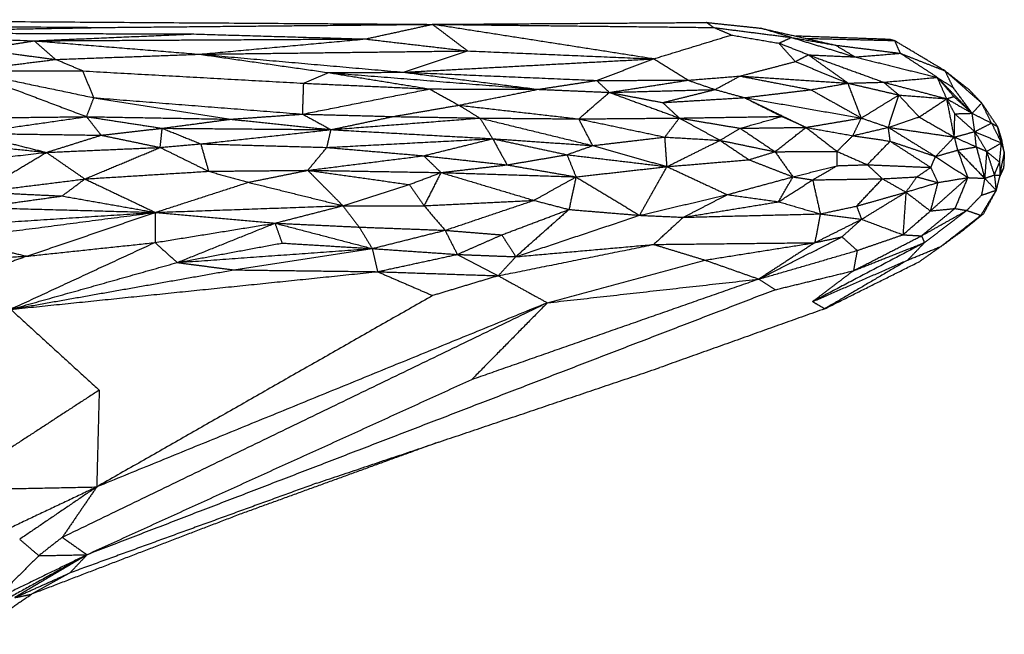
# Model space of a CAD drawing. Header units: millimetres. Extents: x 37.9 to 74.1, y 0 to 92.1.
# Tile 51 of 51: x 66.1 to 74.1, y 87.1 to 92.1. Entities that reach past the tile are written whole.
import ezdxf

# ---------------------------------------------------------------- set-up
doc = ezdxf.new("R2010")
doc.units = ezdxf.units.MM
doc.header["$MEASUREMENT"] = 0
doc.layers.add('Make2D$visible$lines', color=7, linetype='Continuous', true_color=0x000000)

msp = doc.modelspace()

# ---------------------------------------------------------------- linework, layer by layer
at = {"layer": 'Make2D$visible$lines'}
for points in [[(60.7741, 92.0738), (63.8045, 92.0518), (66.8348, 92.0298)], [(63.7753, 92.0928), (66.6327, 92.0739), (69.4901, 92.055)], [(66.8348, 92.0298), (68.1625, 92.0424), (69.4901, 92.055)], [(68.946, 91.9361), (69.2181, 91.9955), (69.4901, 92.055)], [(69.4901, 92.055), (70.6025, 92.0627), (71.7149, 92.0703)], [(69.4901, 92.055), (70.6309, 92.0421), (71.7716, 92.0292)], [(69.7762, 91.8394), (69.6332, 91.9472), (69.4901, 92.055)], [(71.2846, 91.7745), (70.3874, 91.9148), (69.4901, 92.055)], [(71.7716, 92.0292), (71.7432, 92.0498), (71.7149, 92.0703)], [(71.7149, 92.0703), (71.9351, 92.0471), (72.1554, 92.0238)], [(64.4212, 91.9882), (65.628, 92.009), (66.8348, 92.0298)], [(64.4212, 91.9882), (65.3403, 91.9548), (66.2594, 91.9213)], [(64.4212, 91.9882), (65.9875, 91.9824), (67.5537, 91.9766)], [(66.2594, 91.9213), (66.9066, 91.949), (67.5537, 91.9766)], [(67.5537, 91.9766), (68.2499, 91.9563), (68.946, 91.9361)], [(71.2846, 91.7745), (71.6004, 91.8713), (71.9161, 91.9681)], [(71.7716, 92.0292), (72.0878, 91.9888), (72.4039, 91.9485)], [(71.9161, 91.9681), (71.8438, 91.9987), (71.7716, 92.0292)], [(71.9161, 91.9681), (72.1089, 91.935), (72.3017, 91.9018)], [(72.4039, 91.9485), (72.2797, 91.9862), (72.1554, 92.0238)], [(72.1554, 92.0238), (72.4577, 91.9551), (72.7601, 91.8863)], [(65.8209, 91.8512), (66.0401, 91.8862), (66.2594, 91.9213)], [(66.2594, 91.9213), (67.6027, 91.9287), (68.946, 91.9361)], [(66.4324, 91.7699), (66.3459, 91.8456), (66.2594, 91.9213)], [(66.2594, 91.9213), (66.9303, 91.8668), (67.6012, 91.8124)], [(67.6012, 91.8124), (68.2736, 91.8742), (68.946, 91.9361)], [(68.946, 91.9361), (69.3611, 91.8877), (69.7762, 91.8394)], [(72.3017, 91.9018), (72.3528, 91.9252), (72.4039, 91.9485)], [(72.4356, 91.7526), (72.3687, 91.8272), (72.3017, 91.9018)], [(72.5408, 91.8073), (72.4213, 91.8546), (72.3017, 91.9018)], [(72.4039, 91.9485), (72.582, 91.9174), (72.7601, 91.8863)], [(72.4039, 91.9485), (72.6614, 91.8695), (72.9189, 91.7905)], [(73.2017, 91.9322), (72.8202, 91.9458), (72.4388, 91.9594)], [(73.2429, 91.9211), (72.8876, 91.9296), (72.5322, 91.9382)], [(72.7601, 91.8863), (73.0232, 91.8532), (73.2862, 91.82)], [(72.9189, 91.7905), (72.8395, 91.8384), (72.7601, 91.8863)], [(73.2429, 91.9211), (73.2223, 91.9267), (73.2017, 91.9322)], [(73.6512, 91.6769), (73.4471, 91.799), (73.2429, 91.9211)], [(73.288, 91.8198), (73.2655, 91.8704), (73.2429, 91.9211)], [(65.8209, 91.8512), (66.1266, 91.8106), (66.4324, 91.7699)], [(66.4324, 91.7699), (67.0168, 91.7912), (67.6012, 91.8124)], [(67.6012, 91.8124), (68.6887, 91.8259), (69.7762, 91.8394)], [(67.6012, 91.8124), (68.1251, 91.7377), (68.6491, 91.663)], [(67.6012, 91.8124), (68.4287, 91.7393), (69.2561, 91.6663)], [(69.2561, 91.6663), (69.5162, 91.7528), (69.7762, 91.8394)], [(69.7762, 91.8394), (70.5304, 91.807), (71.2846, 91.7745)], [(72.4356, 91.7526), (72.4882, 91.78), (72.5408, 91.8073)], [(72.8628, 91.5775), (72.7018, 91.6924), (72.5408, 91.8073)], [(72.5408, 91.8073), (72.8462, 91.6962), (73.1515, 91.5852)], [(72.5408, 91.8073), (72.7299, 91.7989), (72.9189, 91.7905)], [(72.9189, 91.7905), (73.1034, 91.8051), (73.2878, 91.8198)], [(73.288, 91.8198), (73.4696, 91.7483), (73.6512, 91.6769)], [(73.5877, 91.6244), (73.4378, 91.7221), (73.288, 91.8198)], [(65.7001, 91.6779), (66.0663, 91.7239), (66.4324, 91.7699)], [(66.6535, 91.6767), (66.5429, 91.7233), (66.4324, 91.7699)], [(69.2561, 91.6663), (70.2704, 91.7204), (71.2846, 91.7745)], [(70.8228, 91.5996), (71.0537, 91.6871), (71.2846, 91.7745)], [(71.5633, 91.6015), (71.424, 91.688), (71.2846, 91.7745)], [(71.9862, 91.6351), (72.2109, 91.6939), (72.4356, 91.7526)], [(72.4356, 91.7526), (72.6492, 91.6651), (72.8628, 91.5775)], [(72.9189, 91.7905), (73.2533, 91.7074), (73.5877, 91.6244)], [(65.7001, 91.6779), (66.222, 91.5686), (66.7439, 91.4594)], [(65.7001, 91.6779), (66.1768, 91.6773), (66.6535, 91.6767)], [(65.7001, 91.6779), (66.1924, 91.4916), (66.6847, 91.3054)], [(66.7439, 91.4594), (66.6987, 91.568), (66.6535, 91.6767)], [(66.6535, 91.6767), (67.55, 91.6268), (68.4465, 91.5768)], [(68.4465, 91.5768), (68.5478, 91.6199), (68.6491, 91.663)], [(68.6491, 91.663), (68.9526, 91.6647), (69.2561, 91.6663)], [(68.6491, 91.663), (69.0586, 91.5967), (69.4682, 91.5304)], [(68.6491, 91.663), (69.4987, 91.5953), (70.3484, 91.5276)], [(69.2561, 91.6663), (69.8023, 91.597), (70.3484, 91.5276)], [(69.2561, 91.6663), (70.0394, 91.6329), (70.8228, 91.5996)], [(73.7186, 91.5387), (73.6849, 91.6078), (73.6512, 91.6769)], [(73.6512, 91.6769), (73.7999, 91.5464), (73.9485, 91.4158)], [(73.6512, 91.6769), (73.7479, 91.6015), (73.8446, 91.5261)], [(68.438, 91.3261), (68.4422, 91.4515), (68.4465, 91.5768)], [(68.4465, 91.5768), (68.9574, 91.5536), (69.4682, 91.5304)], [(70.3484, 91.5276), (70.5856, 91.5636), (70.8228, 91.5996)], [(70.8228, 91.5996), (71.193, 91.6005), (71.5633, 91.6015)], [(70.9258, 91.5026), (70.8743, 91.5511), (70.8228, 91.5996)], [(70.9258, 91.5026), (71.2445, 91.5521), (71.5633, 91.6015)], [(71.5633, 91.6015), (71.7747, 91.6183), (71.9862, 91.6351)], [(71.5633, 91.6015), (71.6735, 91.5636), (71.7836, 91.5257)], [(71.7836, 91.5257), (71.8849, 91.5804), (71.9862, 91.6351)], [(71.9862, 91.6351), (72.274, 91.5796), (72.5618, 91.5242)], [(71.9862, 91.6351), (72.4245, 91.6063), (72.8628, 91.5775)], [(72.5618, 91.5242), (72.7123, 91.5509), (72.8628, 91.5775)], [(72.8628, 91.5775), (73.0072, 91.5814), (73.1515, 91.5852)], [(72.9711, 91.2942), (72.917, 91.4359), (72.8628, 91.5775)], [(72.8628, 91.5775), (73.0689, 91.5295), (73.275, 91.4814)], [(73.1515, 91.5852), (73.3696, 91.6048), (73.5877, 91.6244)], [(73.275, 91.4814), (73.2133, 91.5333), (73.1515, 91.5852)], [(73.1515, 91.5852), (73.4081, 91.5181), (73.6648, 91.4509)], [(73.7217, 91.4687), (73.6547, 91.5465), (73.5877, 91.6244)], [(73.87, 91.3329), (73.7289, 91.4786), (73.5877, 91.6244)], [(73.6648, 91.4509), (73.6262, 91.5376), (73.5877, 91.6244)], [(73.5877, 91.6244), (73.6532, 91.5815), (73.7186, 91.5387)], [(68.438, 91.3261), (68.9531, 91.4283), (69.4682, 91.5304)], [(69.4682, 91.5304), (69.9083, 91.529), (70.3484, 91.5276)], [(69.4682, 91.5304), (69.5865, 91.4645), (69.7047, 91.3985)], [(69.7047, 91.3985), (70.0265, 91.4631), (70.3484, 91.5276)], [(70.3484, 91.5276), (70.6371, 91.5151), (70.9258, 91.5026)], [(70.6786, 91.2874), (70.8022, 91.395), (70.9258, 91.5026)], [(70.9258, 91.5026), (71.3547, 91.5141), (71.7836, 91.5257)], [(70.9258, 91.5026), (71.2101, 91.3984), (71.4945, 91.2942)], [(70.9258, 91.5026), (71.1423, 91.4612), (71.3588, 91.4198)], [(71.3588, 91.4198), (71.5712, 91.4727), (71.7836, 91.5257)], [(71.7836, 91.5257), (71.9037, 91.4928), (72.0237, 91.46)], [(72.0237, 91.46), (72.2927, 91.4921), (72.5618, 91.5242)], [(72.5618, 91.5242), (72.7664, 91.4092), (72.9711, 91.2942)], [(72.9711, 91.2942), (73.1231, 91.3878), (73.275, 91.4814)], [(73.1906, 91.2187), (73.2328, 91.3501), (73.275, 91.4814)], [(73.4398, 91.3026), (73.3574, 91.392), (73.275, 91.4814)], [(73.275, 91.4814), (73.4699, 91.4662), (73.6648, 91.4509)], [(73.87, 91.3329), (73.7943, 91.4358), (73.7186, 91.5387)], [(73.9485, 91.4158), (73.8966, 91.471), (73.8446, 91.5261)], [(66.6847, 91.3054), (66.7143, 91.3824), (66.7439, 91.4594)], [(66.7439, 91.4594), (67.2986, 91.3721), (67.8533, 91.2849)], [(66.7439, 91.4594), (67.591, 91.3928), (68.438, 91.3261)], [(71.3588, 91.4198), (71.6913, 91.4399), (72.0237, 91.46)], [(71.3588, 91.4198), (71.4267, 91.357), (71.4945, 91.2942)], [(72.0237, 91.46), (72.2729, 91.3392), (72.5221, 91.2185)], [(72.0237, 91.46), (72.1752, 91.3836), (72.3267, 91.3072)], [(72.0237, 91.46), (72.4974, 91.3771), (72.9711, 91.2942)], [(73.4398, 91.3026), (73.5523, 91.3768), (73.6648, 91.4509)], [(73.6648, 91.4509), (73.6932, 91.4598), (73.7217, 91.4687)], [(73.6648, 91.4509), (73.7674, 91.3919), (73.87, 91.3329)], [(73.7299, 91.3289), (73.6973, 91.3899), (73.6648, 91.4509)], [(73.7254, 91.1397), (73.6951, 91.2953), (73.6648, 91.4509)], [(73.7217, 91.4687), (73.7959, 91.4008), (73.87, 91.3329)], [(73.87, 91.3329), (73.9093, 91.3744), (73.9485, 91.4158)], [(74.0763, 91.2257), (74.0124, 91.3208), (73.9485, 91.4158)], [(74.0275, 91.2533), (73.988, 91.3346), (73.9485, 91.4158)], [(67.8533, 91.2849), (68.1457, 91.3055), (68.438, 91.3261)], [(68.438, 91.3261), (68.8049, 91.3164), (69.1718, 91.3066)], [(68.438, 91.3261), (68.5529, 91.2631), (68.6678, 91.2001)], [(69.1718, 91.3066), (69.4382, 91.3525), (69.7047, 91.3985)], [(69.7047, 91.3985), (69.7905, 91.3463), (69.8763, 91.294)], [(69.7047, 91.3985), (70.1916, 91.343), (70.6786, 91.2874)], [(73.7254, 91.1397), (73.7276, 91.2343), (73.7299, 91.3289)], [(73.7299, 91.3289), (73.8, 91.3309), (73.87, 91.3329)], [(73.7299, 91.3289), (73.8108, 91.2564), (73.8917, 91.184)], [(73.8917, 91.184), (73.8809, 91.2584), (73.87, 91.3329)], [(73.87, 91.3329), (73.9488, 91.2931), (74.0275, 91.2533)], [(64.6901, 91.2825), (65.6874, 91.2939), (66.6847, 91.3054)], [(65.7391, 91.1699), (66.2119, 91.2377), (66.6847, 91.3054)], [(66.6847, 91.3054), (67.269, 91.2951), (67.8533, 91.2849)], [(66.6847, 91.3054), (66.9916, 91.2584), (67.2984, 91.2114)], [(66.8027, 91.1549), (66.7437, 91.2301), (66.6847, 91.3054)], [(67.2984, 91.2114), (67.5759, 91.2481), (67.8533, 91.2849)], [(67.8533, 91.2849), (68.2606, 91.2425), (68.6678, 91.2001)], [(68.6678, 91.2001), (68.9198, 91.2533), (69.1718, 91.3066)], [(68.6678, 91.2001), (69.272, 91.2471), (69.8763, 91.294)], [(69.1718, 91.3066), (69.524, 91.3003), (69.8763, 91.294)], [(69.8763, 91.294), (69.9279, 91.2103), (69.9796, 91.1266)], [(69.8763, 91.294), (70.3339, 91.1823), (70.7916, 91.0707)], [(69.8763, 91.294), (70.2774, 91.2907), (70.6786, 91.2874)], [(70.6786, 91.2874), (71.0866, 91.2908), (71.4945, 91.2942)], [(70.6786, 91.2874), (71.028, 91.2137), (71.3775, 91.1399)], [(70.7916, 91.0707), (70.7351, 91.1791), (70.6786, 91.2874)], [(71.3775, 91.1399), (71.436, 91.217), (71.4945, 91.2942)], [(71.4945, 91.2942), (71.9106, 91.3007), (72.3267, 91.3072)], [(71.4945, 91.2942), (71.6595, 91.2038), (71.8245, 91.1134)], [(71.4945, 91.2942), (71.7412, 91.2528), (71.9879, 91.2114)], [(71.9879, 91.2114), (72.1573, 91.2593), (72.3267, 91.3072)], [(72.3267, 91.3072), (72.4244, 91.2628), (72.5221, 91.2185)], [(72.5221, 91.2185), (72.7466, 91.2563), (72.9711, 91.2942)], [(72.9025, 91.1511), (72.9368, 91.2227), (72.9711, 91.2942)], [(72.9711, 91.2942), (73.0809, 91.2565), (73.1906, 91.2187)], [(73.1906, 91.2187), (73.3152, 91.2607), (73.4398, 91.3026)], [(73.4398, 91.3026), (73.5826, 91.2212), (73.7254, 91.1397)], [(73.8917, 91.184), (73.9596, 91.2186), (74.0275, 91.2533)], [(74.0275, 91.2533), (74.0519, 91.2395), (74.0763, 91.2257)], [(74.0275, 91.2533), (74.0678, 91.1728), (74.108, 91.0923)], [(65.7391, 91.1699), (66.0488, 91.0927), (66.3584, 91.0154)], [(65.7391, 91.1699), (66.2709, 91.1624), (66.8027, 91.1549)], [(66.8027, 91.1549), (67.0506, 91.1831), (67.2984, 91.2114)], [(67.2817, 91.0556), (67.2901, 91.1335), (67.2984, 91.2114)], [(67.2984, 91.2114), (67.4547, 91.1479), (67.611, 91.0845)], [(67.2984, 91.2114), (67.9831, 91.2057), (68.6678, 91.2001)], [(67.611, 91.0845), (68.1394, 91.1423), (68.6678, 91.2001)], [(68.6347, 91.0556), (68.6513, 91.1278), (68.6678, 91.2001)], [(68.6678, 91.2001), (69.3237, 91.1634), (69.9796, 91.1266)], [(71.8245, 91.1134), (71.9062, 91.1624), (71.9879, 91.2114)], [(71.9879, 91.2114), (72.255, 91.2149), (72.5221, 91.2185)], [(71.9879, 91.2114), (72.1293, 91.1161), (72.2706, 91.0208)], [(72.2706, 91.0208), (72.3964, 91.1197), (72.5221, 91.2185)], [(72.5221, 91.2185), (72.648, 91.1211), (72.774, 91.0238)], [(72.5221, 91.2185), (72.7123, 91.1848), (72.9025, 91.1511)], [(72.9025, 91.1511), (73.0466, 91.1849), (73.1906, 91.2187)], [(73.2053, 91.1062), (73.198, 91.1625), (73.1906, 91.2187)], [(73.1906, 91.2187), (73.3822, 91.1004), (73.5738, 90.9821)], [(73.1906, 91.2187), (73.458, 91.1792), (73.7254, 91.1397)], [(73.7254, 91.1397), (73.8086, 91.1618), (73.8917, 91.184)], [(73.8917, 91.184), (73.9399, 91.1037), (73.988, 91.0234)], [(73.8917, 91.184), (73.9999, 91.1381), (74.108, 91.0923)], [(73.9043, 91.0605), (73.898, 91.1222), (73.8917, 91.184)], [(74.108, 91.0923), (74.0922, 91.159), (74.0763, 91.2257)], [(74.0763, 91.2257), (74.0942, 91.1676), (74.112, 91.1094)], [(65.4423, 91.1128), (65.9004, 91.0641), (66.3584, 91.0154)], [(66.3584, 91.0154), (66.5806, 91.0851), (66.8027, 91.1549)], [(66.8027, 91.1549), (67.0422, 91.1052), (67.2817, 91.0556)], [(67.2817, 91.0556), (67.4464, 91.0701), (67.611, 91.0845)], [(67.611, 91.0845), (67.6427, 90.9734), (67.6743, 90.8623)], [(67.611, 91.0845), (68.1229, 91.0701), (68.6347, 91.0556)], [(68.6347, 91.0556), (69.3071, 91.0911), (69.9796, 91.1266)], [(69.4198, 90.9881), (69.6997, 91.0573), (69.9796, 91.1266)], [(69.9796, 91.1266), (70.3856, 91.0986), (70.7916, 91.0707)], [(69.9796, 91.1266), (70.038, 91.0203), (70.0964, 90.9141)], [(69.9796, 91.1266), (70.281, 91.0616), (70.5825, 90.9966)], [(70.7916, 91.0707), (71.0845, 91.1053), (71.3775, 91.1399)], [(71.3775, 91.1399), (71.601, 91.1266), (71.8245, 91.1134)], [(71.3948, 90.9), (71.3861, 91.0199), (71.3775, 91.1399)], [(71.3948, 90.9), (71.6096, 91.0067), (71.8245, 91.1134)], [(71.8245, 91.1134), (71.9421, 91.0345), (72.0596, 90.9557)], [(71.8245, 91.1134), (72.0476, 91.0671), (72.2706, 91.0208)], [(72.774, 91.0238), (72.8383, 91.0875), (72.9025, 91.1511)], [(72.9025, 91.1511), (73.0539, 91.1287), (73.2053, 91.1062)], [(73.0196, 90.9154), (73.1124, 91.0108), (73.2053, 91.1062)], [(73.2053, 91.1062), (73.3895, 91.0442), (73.5738, 90.9821)], [(73.2053, 91.1062), (73.37, 90.9997), (73.5347, 90.8932)], [(73.5738, 90.9821), (73.6496, 91.0609), (73.7254, 91.1397)], [(73.7254, 91.1397), (73.8149, 91.1001), (73.9043, 91.0605)], [(73.7254, 91.1397), (73.7385, 91.0866), (73.7516, 91.0335)], [(73.988, 91.0234), (74.048, 91.0579), (74.108, 91.0923)], [(74.0931, 90.9353), (74.1006, 91.0138), (74.108, 91.0923)], [(74.108, 91.0923), (74.11, 91.1009), (74.112, 91.1094)], [(74.108, 91.0923), (74.1197, 91.0518), (74.1314, 91.0112)], [(74.1314, 91.0112), (74.1217, 91.0603), (74.112, 91.1094)], [(65.0127, 90.8613), (65.6856, 90.9383), (66.3584, 91.0154)], [(65.8201, 90.6933), (66.0893, 90.8543), (66.3584, 91.0154)], [(66.3584, 91.0154), (66.8201, 91.0355), (67.2817, 91.0556)], [(66.3584, 91.0154), (66.5145, 90.9075), (66.6705, 90.7997)], [(66.6705, 90.7997), (66.9761, 90.9277), (67.2817, 91.0556)], [(67.2817, 91.0556), (67.478, 90.9589), (67.6743, 90.8623)], [(68.4792, 90.87), (68.5569, 90.9628), (68.6347, 91.0556)], [(68.6347, 91.0556), (69.0273, 91.0218), (69.4198, 90.9881)], [(70.5825, 90.9966), (70.6871, 91.0337), (70.7916, 91.0707)], [(70.7916, 91.0707), (71.0932, 90.9853), (71.3948, 90.9)], [(72.0596, 90.9557), (72.1651, 90.9883), (72.2706, 91.0208)], [(72.2706, 91.0208), (72.5223, 91.0223), (72.774, 91.0238)], [(72.2706, 91.0208), (72.3434, 90.9188), (72.4161, 90.8167)], [(72.7745, 90.9073), (72.7742, 90.9656), (72.774, 91.0238)], [(72.774, 91.0238), (72.8968, 90.9696), (73.0196, 90.9154)], [(73.5738, 90.9821), (73.6627, 91.0078), (73.7516, 91.0335)], [(73.7516, 91.0335), (73.828, 91.047), (73.9043, 91.0605)], [(73.7516, 91.0335), (73.8619, 90.9193), (73.9722, 90.8051)], [(73.7516, 91.0335), (73.793, 90.9221), (73.8344, 90.8107)], [(73.9043, 91.0605), (73.9462, 91.0419), (73.988, 91.0234)], [(73.9043, 91.0605), (73.9383, 90.9328), (73.9722, 90.8051)], [(73.988, 91.0234), (73.9801, 90.9142), (73.9722, 90.8051)], [(73.988, 91.0234), (74.0193, 90.9276), (74.0506, 90.8317)], [(73.988, 91.0234), (74.0406, 90.9793), (74.0931, 90.9353)], [(74.0959, 90.8317), (74.1136, 90.9214), (74.1314, 91.0112)], [(74.1314, 91.0112), (74.1285, 90.9497), (74.1256, 90.8882)], [(68.4792, 90.87), (68.9495, 90.929), (69.4198, 90.9881)], [(69.4198, 90.9881), (69.4899, 90.92), (69.5601, 90.8519)], [(69.4198, 90.9881), (69.7581, 90.9511), (70.0964, 90.9141)], [(70.0964, 90.9141), (70.3395, 90.9553), (70.5825, 90.9966)], [(70.5825, 90.9966), (70.9886, 90.9483), (71.3948, 90.9)], [(70.5825, 90.9966), (70.6192, 90.9067), (70.6559, 90.8167)], [(71.3948, 90.9), (71.7272, 90.9278), (72.0596, 90.9557)], [(72.0596, 90.9557), (72.2378, 90.8862), (72.4161, 90.8167)], [(73.5347, 90.8932), (73.5542, 90.9377), (73.5738, 90.9821)], [(73.5738, 90.9821), (73.7041, 90.8964), (73.8344, 90.8107)], [(74.0506, 90.8317), (74.0718, 90.8835), (74.0931, 90.9353)], [(74.0931, 90.9353), (74.0945, 90.8835), (74.0959, 90.8317)], [(66.6705, 90.7997), (67.1724, 90.831), (67.6743, 90.8623)], [(67.6743, 90.8623), (68.0768, 90.8662), (68.4792, 90.87)], [(67.6743, 90.8623), (67.8357, 90.8174), (67.997, 90.7725)], [(67.997, 90.7725), (68.2381, 90.8213), (68.4792, 90.87)], [(68.4792, 90.87), (69.0196, 90.861), (69.5601, 90.8519)], [(68.4792, 90.87), (68.8911, 90.8121), (69.3031, 90.7542)], [(68.4792, 90.87), (68.6216, 90.7263), (68.7641, 90.5826)], [(69.3031, 90.7542), (69.4316, 90.803), (69.5601, 90.8519)], [(69.5601, 90.8519), (69.4917, 90.7171), (69.4234, 90.5823)], [(69.5601, 90.8519), (69.8282, 90.883), (70.0964, 90.9141)], [(69.5601, 90.8519), (70.108, 90.8343), (70.6559, 90.8167)], [(69.5601, 90.8519), (69.937, 90.739), (70.314, 90.6261)], [(70.0964, 90.9141), (70.3761, 90.8654), (70.6559, 90.8167)], [(70.6559, 90.8167), (71.0253, 90.8583), (71.3948, 90.9)], [(71.1718, 90.5045), (71.2833, 90.7023), (71.3948, 90.9)], [(71.3948, 90.9), (71.639, 90.7862), (71.8833, 90.6723)], [(72.4161, 90.8167), (72.5953, 90.862), (72.7745, 90.9073)], [(72.576, 90.7923), (72.6752, 90.8498), (72.7745, 90.9073)], [(72.7745, 90.9073), (72.897, 90.9114), (73.0196, 90.9154)], [(73.0196, 90.9154), (73.0808, 90.8583), (73.1421, 90.8012)], [(73.0196, 90.9154), (73.2771, 90.9043), (73.5347, 90.8932)], [(73.4224, 90.8167), (73.4785, 90.8549), (73.5347, 90.8932)], [(73.5347, 90.8932), (73.5631, 90.8319), (73.5916, 90.7705)], [(74.1256, 90.8882), (74.1085, 90.8511), (74.0914, 90.8141)], [(74.0959, 90.8317), (74.1107, 90.8599), (74.1256, 90.8882)], [(65.8201, 90.6933), (66.2453, 90.7465), (66.6705, 90.7997)], [(66.486, 90.6614), (66.5782, 90.7306), (66.6705, 90.7997)], [(66.6705, 90.7997), (66.9565, 90.664), (67.2425, 90.5283)], [(67.2425, 90.5283), (67.6198, 90.6504), (67.997, 90.7725)], [(67.997, 90.7725), (68.3806, 90.6776), (68.7641, 90.5826)], [(70.314, 90.6261), (70.4849, 90.7214), (70.6559, 90.8167)], [(70.6559, 90.8167), (70.6276, 90.6843), (70.5992, 90.5519)], [(70.6559, 90.8167), (70.9138, 90.6606), (71.1718, 90.5045)], [(71.8833, 90.6723), (72.1497, 90.7445), (72.4161, 90.8167)], [(72.3, 90.6146), (72.358, 90.7156), (72.4161, 90.8167)], [(72.3, 90.6146), (72.438, 90.7035), (72.576, 90.7923)], [(72.4161, 90.8167), (72.496, 90.8045), (72.576, 90.7923)], [(72.576, 90.7923), (72.859, 90.7968), (73.1421, 90.8012)], [(72.576, 90.7923), (72.6069, 90.6543), (72.6378, 90.5162)], [(72.9326, 90.5789), (73.0373, 90.69), (73.1421, 90.8012)], [(73.1421, 90.8012), (73.2822, 90.8089), (73.4224, 90.8167)], [(73.1421, 90.8012), (73.2375, 90.7469), (73.333, 90.6925)], [(73.333, 90.6925), (73.3777, 90.7546), (73.4224, 90.8167)], [(73.333, 90.6925), (73.4623, 90.7315), (73.5916, 90.7705)], [(73.4224, 90.8167), (73.507, 90.7936), (73.5916, 90.7705)], [(73.5316, 90.54), (73.683, 90.6753), (73.8344, 90.8107)], [(73.5916, 90.7705), (73.5616, 90.6553), (73.5316, 90.54)], [(73.5916, 90.7705), (73.713, 90.7906), (73.8344, 90.8107)], [(73.8344, 90.8107), (73.7824, 90.6853), (73.7304, 90.5599)], [(73.8344, 90.8107), (73.9033, 90.8079), (73.9722, 90.8051)], [(73.9722, 90.8051), (73.9589, 90.7362), (73.9456, 90.6673)], [(73.9722, 90.8051), (74.0114, 90.8184), (74.0506, 90.8317)], [(73.9722, 90.8051), (74.0185, 90.7567), (74.0648, 90.7083)], [(74.0506, 90.8317), (74.0732, 90.8317), (74.0959, 90.8317)], [(74.0506, 90.8317), (74.0577, 90.77), (74.0648, 90.7083)], [(74.0959, 90.8317), (74.0804, 90.77), (74.0648, 90.7083)], [(65.8201, 90.6933), (66.153, 90.6773), (66.486, 90.6614)], [(68.7641, 90.5826), (69.0336, 90.6684), (69.3031, 90.7542)], [(69.3031, 90.7542), (69.3633, 90.6682), (69.4234, 90.5823)], [(72.9326, 90.5789), (73.1328, 90.6357), (73.333, 90.6925)], [(72.9732, 90.4724), (73.1531, 90.5825), (73.333, 90.6925)], [(73.333, 90.6925), (73.3209, 90.5195), (73.3087, 90.3466)], [(73.333, 90.6925), (73.4323, 90.6162), (73.5316, 90.54)], [(74.0648, 90.7083), (74.0029, 90.6064), (73.941, 90.5045)], [(73.9456, 90.6673), (74.0052, 90.6878), (74.0648, 90.7083)], [(74.0648, 90.7083), (74.0134, 90.6123), (73.962, 90.5162)], [(65.8051, 90.5673), (66.1455, 90.6143), (66.486, 90.6614)], [(66.486, 90.6614), (66.8642, 90.5949), (67.2425, 90.5283)], [(69.4234, 90.5823), (69.8687, 90.6042), (70.314, 90.6261)], [(69.5932, 90.383), (69.9536, 90.5045), (70.314, 90.6261)], [(70.314, 90.6261), (70.4566, 90.589), (70.5992, 90.5519)], [(71.1718, 90.5045), (71.5275, 90.5884), (71.8833, 90.6723)], [(71.5271, 90.4887), (71.7052, 90.5805), (71.8833, 90.6723)], [(71.5271, 90.4887), (71.9135, 90.5516), (72.3, 90.6146)], [(71.8833, 90.6723), (72.0916, 90.6435), (72.3, 90.6146)], [(72.3, 90.6146), (72.4689, 90.5654), (72.6378, 90.5162)], [(73.827, 90.5441), (73.8863, 90.6057), (73.9456, 90.6673)], [(65.5879, 90.4205), (66.4152, 90.4744), (67.2425, 90.5283)], [(65.6032, 90.3138), (66.4228, 90.421), (67.2425, 90.5283)], [(65.8051, 90.5673), (66.5238, 90.5478), (67.2425, 90.5283)], [(66.2003, 90.1725), (66.7214, 90.3504), (67.2425, 90.5283)], [(67.2425, 90.5283), (67.2412, 90.4058), (67.24, 90.2833)], [(67.2425, 90.5283), (68.0033, 90.5554), (68.7641, 90.5826)], [(67.2425, 90.5283), (67.7278, 90.4846), (68.2132, 90.4409)], [(68.2132, 90.4409), (68.4886, 90.5118), (68.7641, 90.5826)], [(68.7641, 90.5826), (69.0938, 90.5825), (69.4234, 90.5823)], [(68.7641, 90.5826), (68.8305, 90.4959), (68.8968, 90.4091)], [(69.4234, 90.5823), (69.5083, 90.4827), (69.5932, 90.383)], [(70.0535, 90.3457), (70.3264, 90.4488), (70.5992, 90.5519)], [(70.5992, 90.5519), (70.3835, 90.3601), (70.1678, 90.1684)], [(70.5992, 90.5519), (70.8855, 90.5282), (71.1718, 90.5045)], [(72.6378, 90.5162), (72.7852, 90.5476), (72.9326, 90.5789)], [(72.9326, 90.5789), (72.9529, 90.5257), (72.9732, 90.4724)], [(73.3087, 90.3466), (73.4201, 90.4433), (73.5316, 90.54)], [(73.4593, 90.3378), (73.5948, 90.4489), (73.7304, 90.5599)], [(73.4593, 90.3378), (73.6432, 90.441), (73.827, 90.5441)], [(73.4832, 90.2828), (73.6551, 90.4134), (73.827, 90.5441)], [(73.5316, 90.54), (73.631, 90.55), (73.7304, 90.5599)], [(73.7304, 90.5599), (73.7787, 90.552), (73.827, 90.5441)], [(73.827, 90.5441), (73.884, 90.5243), (73.941, 90.5045)], [(70.1678, 90.1684), (70.6698, 90.3365), (71.1718, 90.5045)], [(71.1718, 90.5045), (71.3494, 90.4966), (71.5271, 90.4887)], [(71.5271, 90.4887), (71.4068, 90.3783), (71.2866, 90.2679)], [(71.5271, 90.4887), (72.0824, 90.5025), (72.6378, 90.5162)], [(72.6378, 90.5162), (72.6158, 90.3993), (72.5937, 90.2824)], [(72.5937, 90.2824), (72.7835, 90.3774), (72.9732, 90.4724)], [(72.6378, 90.5162), (72.8055, 90.4943), (72.9732, 90.4724)], [(72.814, 90.33), (72.8936, 90.4012), (72.9732, 90.4724)], [(72.9732, 90.4724), (73.141, 90.4095), (73.3087, 90.3466)], [(73.618, 90.2526), (73.7795, 90.3786), (73.941, 90.5045)], [(73.962, 90.5162), (73.8884, 90.4566), (73.8149, 90.3969)], [(73.941, 90.5045), (73.9515, 90.5104), (73.962, 90.5162)], [(67.24, 90.2833), (67.7266, 90.3621), (68.2132, 90.4409)], [(67.4199, 90.1212), (67.8166, 90.281), (68.2132, 90.4409)], [(68.2132, 90.4409), (68.2417, 90.36), (68.2702, 90.2792)], [(68.2132, 90.4409), (68.6077, 90.3378), (69.0022, 90.2346)], [(68.2132, 90.4409), (68.555, 90.425), (68.8968, 90.4091)], [(68.8968, 90.4091), (69.245, 90.3961), (69.5932, 90.383)], [(68.8968, 90.4091), (68.9495, 90.3219), (69.0022, 90.2346)], [(69.0022, 90.2346), (69.2977, 90.3088), (69.5932, 90.383)], [(69.5932, 90.383), (69.643, 90.285), (69.6927, 90.187)], [(69.5932, 90.383), (69.8234, 90.3643), (70.0535, 90.3457)], [(73.618, 90.2526), (73.7165, 90.3248), (73.8149, 90.3969)], [(65.6032, 90.3138), (65.9017, 90.2432), (66.2003, 90.1725)], [(67.24, 90.2833), (66.6544, 90.0121), (66.0689, 89.741)], [(66.2003, 90.1725), (66.7201, 90.2279), (67.24, 90.2833)], [(67.24, 90.2833), (67.33, 90.2022), (67.4199, 90.1212)], [(69.6927, 90.187), (69.8731, 90.2663), (70.0535, 90.3457)], [(70.0535, 90.3457), (70.1107, 90.257), (70.1678, 90.1684)], [(72.1402, 89.9868), (72.4771, 90.1584), (72.814, 90.33)], [(73.4832, 90.2828), (73.0296, 90.0433), (72.576, 89.8038)], [(72.5937, 90.2824), (72.7039, 90.3062), (72.814, 90.33)], [(72.814, 90.33), (72.8757, 90.2744), (72.9374, 90.2188)], [(72.9073, 90.0547), (73.1833, 90.1963), (73.4593, 90.3378)], [(72.9073, 90.0547), (73.1953, 90.1687), (73.4832, 90.2828)], [(72.9374, 90.2188), (73.123, 90.2827), (73.3087, 90.3466)], [(73.3087, 90.3466), (73.384, 90.3422), (73.4593, 90.3378)], [(73.4832, 90.2828), (73.4157, 90.2121), (73.3482, 90.1414)], [(73.4593, 90.3378), (73.4713, 90.3103), (73.4832, 90.2828)], [(67.4199, 90.1212), (67.8451, 90.2002), (68.2702, 90.2792)], [(67.4199, 90.1212), (68.2111, 90.1779), (69.0022, 90.2346)], [(67.8781, 90.0615), (68.4401, 90.148), (69.0022, 90.2346)], [(68.2702, 90.2792), (68.6362, 90.2569), (69.0022, 90.2346)], [(69.0022, 90.2346), (69.0237, 90.1408), (69.0452, 90.0469)], [(69.0022, 90.2346), (69.3474, 90.2108), (69.6927, 90.187)], [(70.0253, 90.0138), (70.6559, 90.1408), (71.2866, 90.2679)], [(70.1678, 90.1684), (70.7272, 90.2182), (71.2866, 90.2679)], [(71.2866, 90.2679), (71.9402, 90.2752), (72.5937, 90.2824)], [(71.2866, 90.2679), (71.4944, 90.2044), (71.7022, 90.1409)], [(71.7022, 90.1409), (72.148, 90.2117), (72.5937, 90.2824)], [(72.5937, 90.2824), (72.367, 90.1346), (72.1402, 89.9868)], [(72.1402, 89.9868), (72.5388, 90.1028), (72.9374, 90.2188)], [(72.9374, 90.2188), (72.9223, 90.1368), (72.9073, 90.0547)], [(73.3482, 90.1414), (73.4831, 90.197), (73.618, 90.2526)], [(73.618, 90.2526), (73.5321, 90.1915), (73.4461, 90.1305)], [(65.2963, 90.126), (65.7483, 90.1493), (66.2003, 90.1725)], [(66.2003, 90.1725), (65.932, 90.0765), (65.6637, 89.9806)], [(69.0452, 90.0469), (69.3689, 90.117), (69.6927, 90.187)], [(69.6927, 90.187), (69.9303, 90.1777), (70.1678, 90.1684)], [(69.6927, 90.187), (69.859, 90.1004), (70.0253, 90.0138)], [(70.1678, 90.1684), (70.0966, 90.0911), (70.0253, 90.0138)], [(70.4236, 89.7943), (71.0629, 89.9676), (71.7022, 90.1409)], [(71.7022, 90.1409), (71.9212, 90.0639), (72.1402, 89.9868)], [(72.576, 89.8038), (72.9621, 89.9726), (73.3482, 90.1414)], [(73.3482, 90.1414), (73.0113, 89.9436), (72.6744, 89.7459)], [(72.6744, 89.7459), (73.0603, 89.9382), (73.4461, 90.1305)], [(66.0689, 89.741), (66.7444, 89.9311), (67.4199, 90.1212)], [(66.0689, 89.741), (66.9735, 89.9012), (67.8781, 90.0615)], [(66.0689, 89.741), (67.557, 89.894), (69.0452, 90.0469)], [(67.4199, 90.1212), (67.649, 90.0913), (67.8781, 90.0615)], [(67.8781, 90.0615), (68.4616, 90.0542), (69.0452, 90.0469)], [(69.0452, 90.0469), (69.5352, 90.0304), (70.0253, 90.0138)], [(69.0452, 90.0469), (69.269, 89.95), (69.4928, 89.853)], [(72.2744, 89.9006), (72.5909, 89.9776), (72.9073, 90.0547)], [(72.9073, 90.0547), (72.7417, 89.9293), (72.576, 89.8038)], [(70.0253, 90.0138), (69.759, 89.9334), (69.4928, 89.853)], [(72.1402, 89.9868), (70.9742, 89.5781), (69.8082, 89.1695)], [(70.0253, 90.0138), (70.2244, 89.904), (70.4236, 89.7943)], [(70.4236, 89.7943), (71.2819, 89.8905), (72.1402, 89.9868)], [(72.1402, 89.9868), (72.2073, 89.9437), (72.2744, 89.9006)], [(72.2744, 89.9006), (69.4815, 88.8247), (66.6886, 87.7489)], [(69.4928, 89.853), (68.1297, 89.0762), (66.7666, 88.2994)], [(72.576, 89.8038), (72.6252, 89.7748), (72.6744, 89.7459)], [(66.0689, 89.741), (66.4279, 89.4131), (66.787, 89.0852)], [(70.4236, 89.7943), (68.4554, 88.8421), (66.4872, 87.89)], [(70.4236, 89.7943), (68.5951, 89.0468), (66.7666, 88.2994)], [(70.4236, 89.7943), (70.1159, 89.4819), (69.8082, 89.1695)], [(72.6744, 89.7459), (72.0054, 89.5071), (71.3365, 89.2683)], [(68.5504, 88.3292), (69.9434, 88.7988), (71.3365, 89.2683)], [(69.8082, 89.1695), (68.2484, 88.4592), (66.6886, 87.7489)], [(66.787, 89.0852), (66.1654, 88.6799), (65.5438, 88.2746)], [(66.787, 89.0852), (66.7768, 88.6923), (66.7666, 88.2994)], [(69.5393, 88.6626), (68.7337, 88.3698), (67.928, 88.077)], [(65.5438, 88.2746), (66.1552, 88.287), (66.7666, 88.2994)], [(66.7666, 88.2994), (66.3354, 88.0944), (65.9042, 87.8895)], [(66.7666, 88.2994), (66.4542, 88.0868), (66.1418, 87.8743)], [(66.7666, 88.2994), (66.6269, 88.0947), (66.4872, 87.89)], [(68.5504, 88.3292), (67.5509, 87.9657), (66.5514, 87.6022)], [(67.928, 88.077), (67.083, 87.7529), (66.2379, 87.4288)], [(66.4872, 87.89), (66.392, 87.8157), (66.2969, 87.7414)], [(66.4872, 87.89), (66.5879, 87.8195), (66.6886, 87.7489)], [(66.1418, 87.8743), (66.2193, 87.8078), (66.2969, 87.7414)], [(66.6886, 87.7489), (66.3076, 87.5384), (65.9265, 87.328)], [(66.6886, 87.7489), (66.3155, 87.5674), (65.9423, 87.386)], [(66.2969, 87.7414), (66.1196, 87.5637), (65.9423, 87.386)], [(66.6886, 87.7489), (66.3952, 87.5746), (66.1017, 87.4004)], [(66.2969, 87.7414), (66.4927, 87.7451), (66.6886, 87.7489)], [(66.6886, 87.7489), (66.6191, 87.6752), (66.5496, 87.6015)], [(66.1017, 87.4004), (66.3256, 87.501), (66.5496, 87.6015)], [(66.5496, 87.6015), (66.3938, 87.5151), (66.2379, 87.4288)], [(65.7594, 87.1028), (65.9987, 87.2658), (66.2379, 87.4288)], [(66.1017, 87.4004), (66.1698, 87.4146), (66.2379, 87.4288)]]:
    msp.add_open_spline(points, degree=2, dxfattribs=at)

doc.saveas('drawing.dxf')
